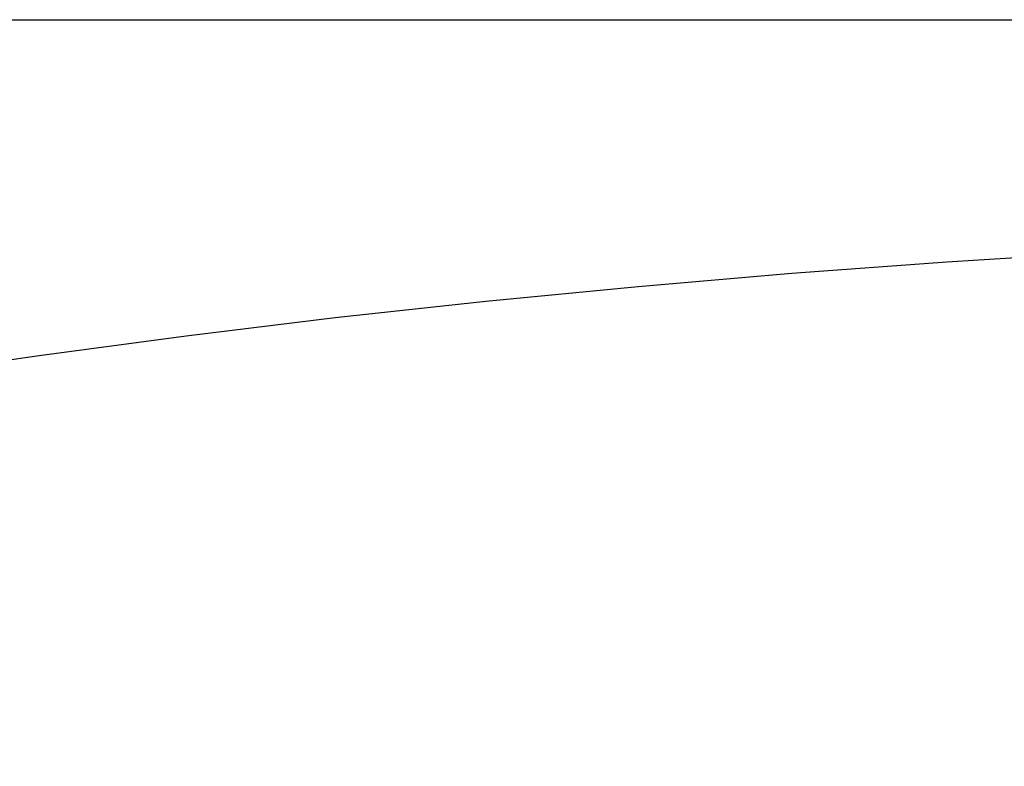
# Model space of a CAD drawing. Extents: x 35614 to 36526, y 4034 to 4838.
# Tile 15 of 79: x 35846 to 35964, y 4267 to 4356. Entities that reach past the tile are written whole.
import ezdxf

# ---------------------------------------------------------------- set-up
doc = ezdxf.new("R2010")
doc.units = 0
doc.layers.add('PREDEFINITO', color=7, linetype='CONTINUOUS')

msp = doc.modelspace()

# ---------------------------------------------------------------- linework, layer by layer
at = {"layer": 'PREDEFINITO'}
for p, q in [((35823.7, 4355.76, -139.73), (36316.3, 4355.76, -139.73)), ((35956.97, 4326.82, -42.16), (35975.61, 4327.99, -38.99)), ((35938.45, 4325.45, -45.89), (35956.97, 4326.82, -42.16)), ((35920.08, 4323.88, -50.16), (35938.45, 4325.45, -45.89)), ((35901.88, 4322.1, -54.97), (35920.08, 4323.88, -50.16)), ((35883.87, 4320.14, -60.3), (35901.88, 4322.1, -54.97)), ((35866.07, 4317.98, -66.16), (35883.87, 4320.14, -60.3)), ((35848.5, 4315.63, -72.53), (35866.07, 4317.98, -66.16)), ((35831.19, 4313.1, -79.41), (35848.5, 4315.63, -72.53))]:
    msp.add_line(p, q, dxfattribs=at)
at = {"layer": 'PREDEFINITO', "extrusion": (-3.24248e-08, 4.02705e-16, 1)}
msp.add_arc((36007.95, 4312.19, -319.73), 200, 180, 270, dxfattribs=at)
at = {"layer": 'PREDEFINITO', "extrusion": (-3.24248e-08, 1.98964e-15, 1)}
msp.add_arc((36007.95, 4312.19, -139.73), 184.25, 180, 270, dxfattribs=at)

doc.saveas('drawing.dxf')
